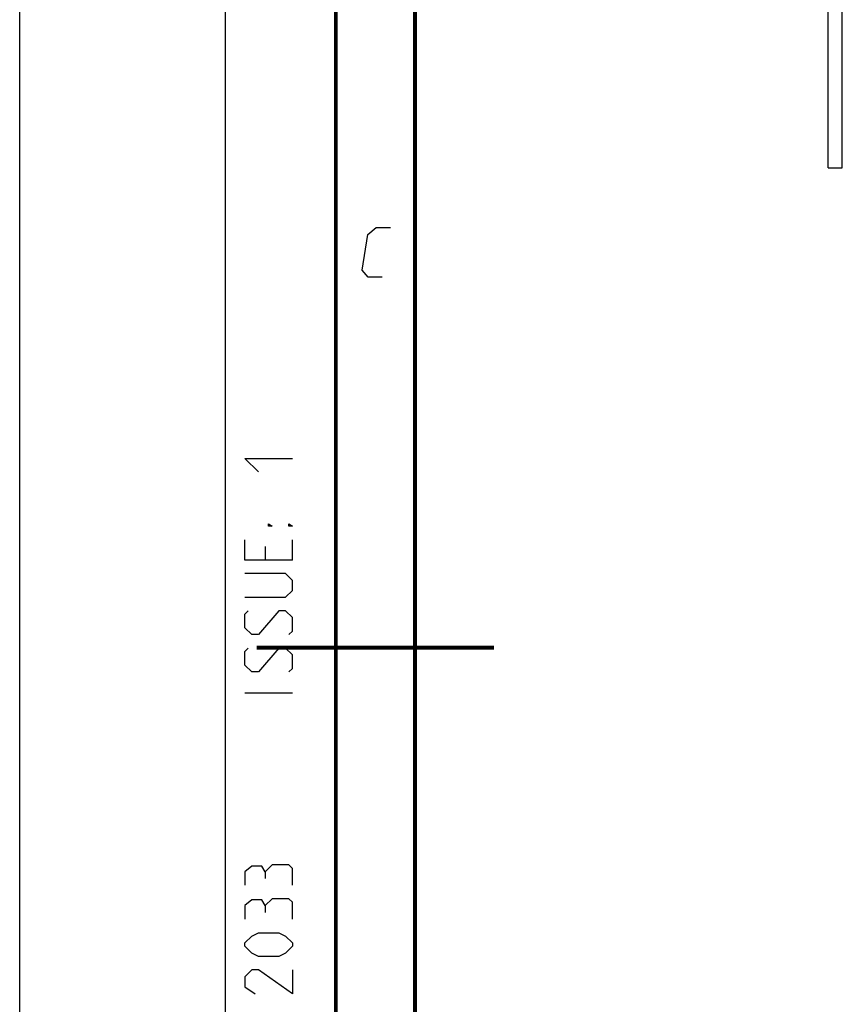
# Model space of a CAD drawing. Header units: millimetres. Extents: x 0 to 420, y 0 to 297.
# Tile 45 of 140: x 0 to 52, y 126 to 188. Entities that reach past the tile are written whole.
import ezdxf

# ---------------------------------------------------------------- set-up
doc = ezdxf.new("R2010")
doc.units = ezdxf.units.MM
doc.header["$LTSCALE"] = 23.1
doc.layers.get('0').update_dxf_attribs({"linetype": 'CONTINUOUS'})

msp = doc.modelspace()

# ---------------------------------------------------------------- linework, layer by layer
at = {"color": 7, "linetype": 'Continuous'}
for p, q in [((0, 0), (0, 297)), ((52.0404, 178.837), (52.0404, 209.0848)), ((51.1404, 178.837), (52.0404, 178.837))]:
    msp.add_line(p, q, dxfattribs=at)
at = {"color": 2, "linetype": 'Continuous'}
for p, q in [((13, 292), (13, 5)), ((20, 292), (20, 5)), ((17.25, 154.0357), (17.25, 155.3214)), ((15.5357, 154.8929), (15.5357, 154.0357)), ((17.25, 145.6071), (14.25, 145.6071))]:
    msp.add_line(p, q, dxfattribs=at)
at = {"color": 3, "linetype": 'Continuous'}
msp.add_line((51.1404, 178.837), (51.1404, 271.687), dxfattribs=at)
at = {"color": 7, "linetype": 'Continuous', "const_width": 0.25}
for points in [[(20, 292), (20, 5)], [(25, 10), (25, 287)], [(30, 148.5), (15, 148.5)]]:
    msp.add_lwpolyline(points, dxfattribs=at)
at = {"color": 2, "linetype": 'Continuous'}
for points in [[(22.9394, 171.9249), (22.0394, 171.9249), (21.6629, 172.3749), (22.0302, 174.6249), (22.5537, 175.0749), (23.4537, 175.0749)], [(15.1071, 159.6071), (14.25, 160.4643), (17.25, 160.4643)], [(15.9643, 156.1786), (15.75, 156.1786), (15.75, 156.3214), (15.9643, 156.1786)], [(17.25, 156.1786), (17.0357, 156.1786), (17.0357, 156.3214), (17.25, 156.1786)], [(17.25, 154.0357), (14.25, 154.0357), (14.25, 155.3214)], [(14.25, 151.6786), (16.8214, 151.6786), (17.25, 152.1071), (17.25, 152.75), (16.8214, 153.1786), (14.25, 153.1786)], [(17.0357, 149.3214), (17.25, 149.5357), (17.25, 150.3929), (16.8214, 150.8214), (16.3929, 150.8214), (15.1071, 149.3214), (14.6786, 149.3214), (14.25, 149.75), (14.25, 150.6071), (14.4643, 150.8214)], [(17.0357, 146.9643), (17.25, 147.1786), (17.25, 148.0357), (16.8214, 148.4643), (16.3929, 148.4643), (15.1071, 146.9643), (14.6786, 146.9643), (14.25, 147.3929), (14.25, 148.25), (14.4643, 148.4643)], [(15.5357, 134.3214), (15.3214, 134.6786), (14.6786, 134.6786), (14.25, 134.3214), (14.25, 133.4643)], [(17.25, 133.4643), (17.25, 134.5357), (17.0357, 134.75), (15.9643, 134.75), (15.5357, 134.3214), (15.5357, 133.8929)], [(15.5357, 132.1786), (15.3214, 132.5357), (14.6786, 132.5357), (14.25, 132.1786), (14.25, 131.3214)], [(17.25, 131.3214), (17.25, 132.3929), (17.0357, 132.6071), (15.9643, 132.6071), (15.5357, 132.1786), (15.5357, 131.75)], [(16.3929, 128.9643), (15.1071, 128.9643), (14.6786, 129.1786), (14.25, 129.6071), (14.25, 129.8214), (14.6786, 130.25), (15.1071, 130.4643), (16.3929, 130.4643), (16.8214, 130.25), (17.25, 129.8214), (17.25, 129.6071), (16.8214, 129.1786), (16.3929, 128.9643)], [(17.25, 128.1071), (17.25, 126.6071), (15.1071, 128.1071), (14.6786, 128.1071), (14.25, 127.6786), (14.25, 127.0357), (14.8929, 126.6071)]]:
    msp.add_lwpolyline(points, dxfattribs=at)

doc.saveas('drawing.dxf')
